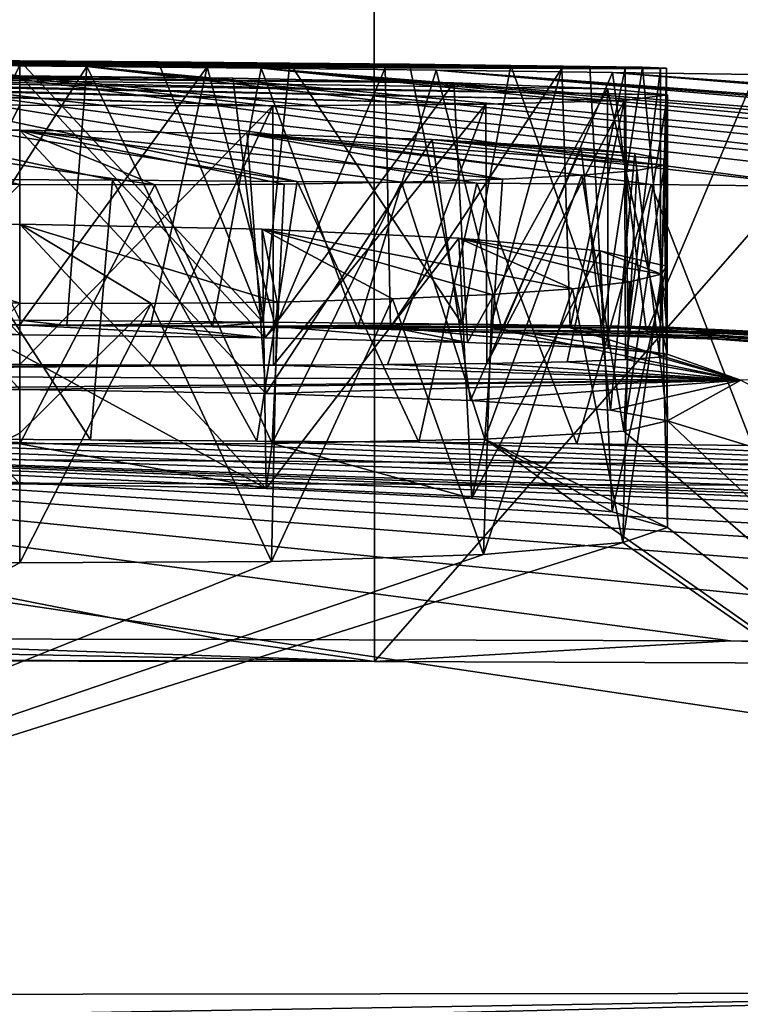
# Model space of a CAD drawing. Header units: millimetres. Extents: x -24 to 72, y 0 to 310.
# Tile 224 of 251: x 0.32 to 0.598, y 309.024 to 309.403. Entities that reach past the tile are written whole.
import ezdxf

# ---------------------------------------------------------------- set-up
doc = ezdxf.new("R2010")
doc.units = ezdxf.units.MM
doc.header["$LTSCALE"] = 65.185185
for name, color, linetype in [('300', 7, 'CONTINUOUS'), ('344', 7, 'CONTINUOUS'), ('345', 7, 'CONTINUOUS'), ('355', 7, 'CONTINUOUS'), ('356', 7, 'CONTINUOUS'), ('357', 7, 'CONTINUOUS'), ('358', 7, 'CONTINUOUS'), ('359', 7, 'CONTINUOUS'), ('380', 7, 'CONTINUOUS'), ('381', 7, 'CONTINUOUS'), ('382', 7, 'CONTINUOUS'), ('383', 7, 'CONTINUOUS'), ('384', 7, 'CONTINUOUS'), ('385', 7, 'CONTINUOUS'), ('386', 7, 'CONTINUOUS'), ('387', 7, 'CONTINUOUS'), ('388', 7, 'CONTINUOUS'), ('389', 7, 'CONTINUOUS'), ('77', 7, 'CONTINUOUS')]:
    doc.layers.add(name, color=color, linetype=linetype)

msp = doc.modelspace()

# ---------------------------------------------------------------- linework, layer by layer
at = {"layer": '300', "color": 7, "linetype": 'CONTINUOUS'}
for points in [[(0.00029, 309.67031, 218.02222), (0.45706, 309.67054, 218.04603), (0.00041, 309.15648, 188.58523), (0.00029, 309.67031, 218.02222)], [(0.00041, 309.15648, 188.58523), (0.45706, 309.67054, 218.04603), (0.45727, 309.15589, 188.56143), (0.00041, 309.15648, 188.58523)], [(0.45706, 309.67054, 218.04603), (0.9092, 309.67139, 218.11703), (0.45727, 309.15589, 188.56143), (0.45706, 309.67054, 218.04603)], [(0.45727, 309.15589, 188.56143), (0.9092, 309.67139, 218.11703), (0.90938, 309.15426, 188.49044), (0.45727, 309.15589, 188.56143)]]:
    msp.add_3dface(points, dxfattribs=at)
at = {"layer": '344', "color": 7, "linetype": 'CONTINUOUS'}
for points in [[(0.45727, 309.15589, 188.56143), (0.00041, 309.16493, 188.30194), (0.00041, 309.15736, 188.44349), (0.45727, 309.15589, 188.56143)], [(0.00041, 309.16493, 188.30194), (0.45727, 309.15589, 188.56143), (0.20166, 309.16476, 188.29735), (0.00041, 309.16493, 188.30194)], [(0.20166, 309.16476, 188.29735), (0.45727, 309.15589, 188.56143), (0.39841, 309.16445, 188.28269), (0.20166, 309.16476, 188.29735)], [(0.39841, 309.16445, 188.28269), (0.45727, 309.15589, 188.56143), (0.59468, 309.16388, 188.25916), (0.39841, 309.16445, 188.28269)], [(0.45727, 309.15589, 188.56143), (0.90938, 309.15426, 188.49044), (0.59468, 309.16388, 188.25916), (0.45727, 309.15589, 188.56143)], [(0.59468, 309.16388, 188.25916), (0.90938, 309.15426, 188.49044), (0.78628, 309.16315, 188.22661), (0.59468, 309.16388, 188.25916)], [(0.00041, 309.15648, 188.58523), (0.45727, 309.15589, 188.56143), (0.00041, 309.15736, 188.44349), (0.00041, 309.15648, 188.58523)], [(0.4572, 309.0091, 180.1518), (0.00044, 309.00886, 180.12799), (0.80384, 309.02808, 180.48962), (0.4572, 309.0091, 180.1518)], [(0.00044, 309.00886, 180.12799), (0.00044, 309.01468, 180.26963), (0.80384, 309.02808, 180.48962), (0.00044, 309.00886, 180.12799)], [(0.00044, 309.01468, 180.26963), (0.00044, 309.02719, 180.41082), (0.80384, 309.02808, 180.48962), (0.00044, 309.01468, 180.26963)], [(0.90935, 309.00994, 180.2228), (0.4572, 309.0091, 180.1518), (0.80384, 309.02808, 180.48962), (0.90935, 309.00994, 180.2228)]]:
    msp.add_3dface(points, dxfattribs=at)
at = {"layer": '345', "color": 7, "linetype": 'CONTINUOUS'}
for points in [[(0.26998, 309.28624, 184.68826), (0.32045, 309.28188, 184.38314), (0.22533, 309.28219, 184.36433), (0.26998, 309.28624, 184.68826)], [(0.26998, 309.28624, 184.68826), (0.32045, 309.28582, 184.68312), (0.32045, 309.28188, 184.38314), (0.26998, 309.28624, 184.68826)], [(0.28248, 309.28595, 185.49842), (0.3387, 309.2855, 185.50077), (0.32045, 309.28761, 185.18316), (0.28248, 309.28595, 185.49842)], [(0.32045, 309.28761, 185.18316), (0.3387, 309.2855, 185.50077), (0.41428, 309.28682, 185.1649), (0.32045, 309.28761, 185.18316)], [(0.3387, 309.2855, 185.50077), (0.39486, 309.28497, 185.50359), (0.41428, 309.28682, 185.1649), (0.3387, 309.2855, 185.50077)], [(0.41428, 309.28682, 185.1649), (0.39486, 309.28497, 185.50359), (0.4911, 309.28604, 185.11588), (0.41428, 309.28682, 185.1649)], [(0.4911, 309.28604, 185.11588), (0.39486, 309.28497, 185.50359), (0.54555, 309.28535, 185.04195), (0.4911, 309.28604, 185.11588)], [(0.32045, 309.28582, 184.68312), (0.37087, 309.28545, 184.68826), (0.41512, 309.28072, 184.36454), (0.32045, 309.28582, 184.68312)], [(0.32045, 309.28188, 184.38314), (0.32045, 309.28582, 184.68312), (0.41512, 309.28072, 184.36454), (0.32045, 309.28188, 184.38314)], [(0.37087, 309.28545, 184.68826), (0.4192, 309.28513, 184.70346), (0.41512, 309.28072, 184.36454), (0.37087, 309.28545, 184.68826)], [(0.39486, 309.28497, 185.50359), (0.45079, 309.28436, 185.50691), (0.54555, 309.28535, 185.04195), (0.39486, 309.28497, 185.50359)], [(0.41512, 309.28072, 184.36454), (0.4192, 309.28513, 184.70346), (0.49327, 309.27895, 184.31383), (0.41512, 309.28072, 184.36454)], [(0.4192, 309.28513, 184.70346), (0.46348, 309.28487, 184.7281), (0.49327, 309.27895, 184.31383), (0.4192, 309.28513, 184.70346)], [(0.54555, 309.28535, 185.04195), (0.45079, 309.28436, 185.50691), (0.78578, 309.27441, 184.31212), (0.54555, 309.28535, 185.04195)], [(0.45079, 309.28436, 185.50691), (0.50652, 309.28368, 185.51067), (0.86588, 309.27375, 184.36471), (0.45079, 309.28436, 185.50691)], [(0.78578, 309.27441, 184.31212), (0.45079, 309.28436, 185.50691), (0.86588, 309.27375, 184.36471), (0.78578, 309.27441, 184.31212)], [(0.46348, 309.28487, 184.7281), (0.5019, 309.28469, 184.76118), (0.57026, 309.27447, 184.143), (0.46348, 309.28487, 184.7281)], [(0.49327, 309.27895, 184.31383), (0.46348, 309.28487, 184.7281), (0.54742, 309.27681, 184.23802), (0.49327, 309.27895, 184.31383)], [(0.54742, 309.27681, 184.23802), (0.46348, 309.28487, 184.7281), (0.57026, 309.27447, 184.143), (0.54742, 309.27681, 184.23802)], [(0.53285, 309.28459, 184.8013), (0.59861, 309.26441, 183.78246), (0.5019, 309.28469, 184.76118), (0.53285, 309.28459, 184.8013)], [(0.5019, 309.28469, 184.76118), (0.59861, 309.26441, 183.78246), (0.57026, 309.27447, 184.143), (0.5019, 309.28469, 184.76118)], [(0.50652, 309.28368, 185.51067), (0.56225, 309.28292, 185.51483), (0.72547, 309.28195, 184.84786), (0.50652, 309.28368, 185.51067)], [(0.50652, 309.28368, 185.51067), (0.72547, 309.28195, 184.84786), (0.86588, 309.27375, 184.36471), (0.50652, 309.28368, 185.51067)], [(0.59861, 309.26441, 183.78246), (0.53285, 309.28459, 184.8013), (0.72661, 309.2697, 184.04488), (0.59861, 309.26441, 183.78246)], [(0.53285, 309.28459, 184.8013), (0.55508, 309.28458, 184.84685), (0.72661, 309.2697, 184.04488), (0.53285, 309.28459, 184.8013)], [(0.57009, 309.28482, 184.94659), (0.54555, 309.28535, 185.04195), (0.78578, 309.27441, 184.31212), (0.57009, 309.28482, 184.94659)], [(0.55508, 309.28458, 184.84685), (0.56766, 309.28466, 184.89596), (0.73215, 309.2739, 184.23514), (0.55508, 309.28458, 184.84685)], [(0.72661, 309.2697, 184.04488), (0.55508, 309.28458, 184.84685), (0.71063, 309.2723, 184.1428), (0.72661, 309.2697, 184.04488)], [(0.71063, 309.2723, 184.1428), (0.55508, 309.28458, 184.84685), (0.73215, 309.2739, 184.23514), (0.71063, 309.2723, 184.1428)], [(0.56225, 309.28292, 185.51483), (0.61801, 309.28207, 185.51947), (0.73295, 309.28245, 185.03689), (0.56225, 309.28292, 185.51483)], [(0.72547, 309.28195, 184.84786), (0.56225, 309.28292, 185.51483), (0.71077, 309.28264, 184.9459), (0.72547, 309.28195, 184.84786)], [(0.71077, 309.28264, 184.9459), (0.56225, 309.28292, 185.51483), (0.73295, 309.28245, 185.03689), (0.71077, 309.28264, 184.9459)], [(0.56766, 309.28466, 184.89596), (0.57009, 309.28482, 184.94659), (0.73215, 309.2739, 184.23514), (0.56766, 309.28466, 184.89596)], [(0.73215, 309.2739, 184.23514), (0.57009, 309.28482, 184.94659), (0.78578, 309.27441, 184.31212), (0.73215, 309.2739, 184.23514)], [(0.32045, 309.27052, 183.88326), (0.00045, 309.26706, 183.72824), (0.27046, 309.27103, 183.88831), (0.32045, 309.27052, 183.88326)], [(0.50065, 309.27086, 183.95998), (0.59861, 309.26441, 183.78246), (0.46237, 309.27042, 183.92746), (0.50065, 309.27086, 183.95998)], [(0.53166, 309.27151, 183.9995), (0.59861, 309.26441, 183.78246), (0.50065, 309.27086, 183.95998), (0.53166, 309.27151, 183.9995)], [(0.55413, 309.27236, 184.0444), (0.59861, 309.26441, 183.78246), (0.53166, 309.27151, 183.9995), (0.55413, 309.27236, 184.0444)], [(0.56717, 309.27336, 184.09288), (0.59861, 309.26441, 183.78246), (0.55413, 309.27236, 184.0444), (0.56717, 309.27336, 184.09288)], [(0.57026, 309.27447, 184.143), (0.59861, 309.26441, 183.78246), (0.56717, 309.27336, 184.09288), (0.57026, 309.27447, 184.143)], [(0.37043, 309.27025, 183.88832), (0.00045, 309.26706, 183.72824), (0.32045, 309.27052, 183.88326), (0.37043, 309.27025, 183.88832)], [(0.41838, 309.27021, 183.90325), (0.00045, 309.26706, 183.72824), (0.37043, 309.27025, 183.88832), (0.41838, 309.27021, 183.90325)], [(0.59861, 309.26441, 183.78246), (0.00045, 309.26706, 183.72824), (0.41838, 309.27021, 183.90325), (0.59861, 309.26441, 183.78246)], [(0.00045, 309.26706, 183.72824), (0.59861, 309.26441, 183.78246), (0.2252, 309.26079, 183.56453), (0.00045, 309.26706, 183.72824)], [(0.46237, 309.27042, 183.92746), (0.59861, 309.26441, 183.78246), (0.41838, 309.27021, 183.90325), (0.46237, 309.27042, 183.92746)], [(0.59861, 309.26441, 183.78246), (0.32045, 309.26084, 183.58339), (0.2252, 309.26079, 183.56453), (0.59861, 309.26441, 183.78246)], [(0.32045, 309.26084, 183.58339), (0.59861, 309.26441, 183.78246), (0.41546, 309.25931, 183.56466), (0.32045, 309.26084, 183.58339)], [(0.41546, 309.25931, 183.56466), (0.59861, 309.26441, 183.78246), (0.49433, 309.25654, 183.51308), (0.41546, 309.25931, 183.56466)], [(0.49433, 309.25654, 183.51308), (0.59861, 309.26441, 183.78246), (0.5484, 309.25289, 183.43618), (0.49433, 309.25654, 183.51308)], [(0.5484, 309.25289, 183.43618), (0.59861, 309.26441, 183.78246), (0.57034, 309.24875, 183.34121), (0.5484, 309.25289, 183.43618)], [(0.57034, 309.24875, 183.34121), (0.59861, 309.26441, 183.78246), (0.71053, 309.2055, 182.54052), (0.57034, 309.24875, 183.34121)], [(0.57034, 309.24875, 183.34121), (0.80384, 309.02808, 180.48962), (0.55355, 309.24478, 183.24326), (0.57034, 309.24875, 183.34121)], [(0.80384, 309.02808, 180.48962), (0.57034, 309.24875, 183.34121), (0.71053, 309.2055, 182.54052), (0.80384, 309.02808, 180.48962)], [(0.55355, 309.24478, 183.24326), (0.80384, 309.02808, 180.48962), (0.4999, 309.24169, 183.15959), (0.55355, 309.24478, 183.24326)], [(0.20166, 309.16476, 188.29735), (0.39841, 309.16445, 188.28269), (0.00043, 309.24252, 187.05423), (0.20166, 309.16476, 188.29735)], [(0.39841, 309.16445, 188.28269), (0.59468, 309.16388, 188.25916), (0.00043, 309.24252, 187.05423), (0.39841, 309.16445, 188.28269)], [(0.59468, 309.16388, 188.25916), (0.78628, 309.16315, 188.22661), (0.00043, 309.24252, 187.05423), (0.59468, 309.16388, 188.25916)], [(0.78628, 309.16315, 188.22661), (1.03689, 309.16188, 188.16978), (0.00043, 309.24252, 187.05423), (0.78628, 309.16315, 188.22661)], [(1.03689, 309.16188, 188.16978), (1.28309, 309.16026, 188.09777), (0.00043, 309.24252, 187.05423), (1.03689, 309.16188, 188.16978)], [(1.28309, 309.16026, 188.09777), (1.52763, 309.15828, 188.00932), (0.00043, 309.24252, 187.05423), (1.28309, 309.16026, 188.09777)], [(1.52763, 309.15828, 188.00932), (1.88705, 309.1547, 187.84537), (0.00043, 309.24252, 187.05423), (1.52763, 309.15828, 188.00932)], [(1.88705, 309.1547, 187.84537), (2.23001, 309.15039, 187.64696), (0.00043, 309.24252, 187.05423), (1.88705, 309.1547, 187.84537)], [(2.23001, 309.15039, 187.64696), (2.55082, 309.14546, 187.41693), (0.00043, 309.24252, 187.05423), (2.23001, 309.15039, 187.64696)], [(2.55082, 309.14546, 187.41693), (2.8464, 309.14, 187.1574), (0.00043, 309.24252, 187.05423), (2.55082, 309.14546, 187.41693)], [(2.8464, 309.14, 187.1574), (3.29889, 309.12928, 186.63559), (0.00043, 309.24252, 187.05423), (2.8464, 309.14, 187.1574)], [(0.00043, 309.24252, 187.05423), (3.29889, 309.12928, 186.63559), (0.07329, 309.24246, 187.05396), (0.00043, 309.24252, 187.05423)], [(0.07329, 309.24246, 187.05396), (3.29889, 309.12928, 186.63559), (0.14446, 309.24231, 187.05299), (0.07329, 309.24246, 187.05396)], [(0.14446, 309.24231, 187.05299), (3.29889, 309.12928, 186.63559), (0.21394, 309.24207, 187.05136), (0.14446, 309.24231, 187.05299)], [(0.21394, 309.24207, 187.05136), (3.29889, 309.12928, 186.63559), (0.28171, 309.24177, 187.0491), (0.21394, 309.24207, 187.05136)], [(0.22301, 309.2415, 183.10343), (0.32045, 309.23991, 183.08368), (0.32045, 309.22449, 182.7839), (0.22301, 309.2415, 183.10343)], [(0.22301, 309.2415, 183.10343), (0.32045, 309.22449, 182.7839), (0.22515, 309.22408, 182.76503), (0.22301, 309.2415, 183.10343)], [(0.28171, 309.24177, 187.0491), (3.29889, 309.12928, 186.63559), (0.34776, 309.24139, 187.04628), (0.28171, 309.24177, 187.0491)], [(0.34776, 309.24139, 187.04628), (3.29889, 309.12928, 186.63559), (0.41199, 309.24096, 187.04293), (0.34776, 309.24139, 187.04628)], [(0.41199, 309.24096, 187.04293), (3.29889, 309.12928, 186.63559), (0.47447, 309.24047, 187.03911), (0.41199, 309.24096, 187.04293)], [(0.41788, 309.23998, 183.10344), (0.4999, 309.24169, 183.15959), (0.49493, 309.2188, 182.71304), (0.41788, 309.23998, 183.10344)], [(0.47447, 309.24047, 187.03911), (3.29889, 309.12928, 186.63559), (0.53537, 309.23992, 187.03482), (0.47447, 309.24047, 187.03911)], [(0.49493, 309.2188, 182.71304), (0.4999, 309.24169, 183.15959), (0.54898, 309.21363, 182.63543), (0.49493, 309.2188, 182.71304)], [(0.4999, 309.24169, 183.15959), (0.80384, 309.02808, 180.48962), (0.57037, 309.20766, 182.54043), (0.4999, 309.24169, 183.15959)], [(0.54898, 309.21363, 182.63543), (0.4999, 309.24169, 183.15959), (0.57037, 309.20766, 182.54043), (0.54898, 309.21363, 182.63543)], [(0.32045, 309.23991, 183.08368), (0.41788, 309.23998, 183.10344), (0.4156, 309.2226, 182.76512), (0.32045, 309.23991, 183.08368)], [(0.32045, 309.22449, 182.7839), (0.32045, 309.23991, 183.08368), (0.4156, 309.2226, 182.76512), (0.32045, 309.22449, 182.7839)], [(0.4156, 309.2226, 182.76512), (0.41788, 309.23998, 183.10344), (0.49493, 309.2188, 182.71304), (0.4156, 309.2226, 182.76512)], [(0.53537, 309.23992, 187.03482), (3.29889, 309.12928, 186.63559), (0.6032, 309.23924, 187.02939), (0.53537, 309.23992, 187.03482)], [(0.57037, 309.20766, 182.54043), (0.80384, 309.02808, 180.48962), (0.55316, 309.20184, 182.44288), (0.57037, 309.20766, 182.54043)], [(0.80384, 309.02808, 180.48962), (0.00044, 309.02719, 180.41082), (0.55316, 309.20184, 182.44288), (0.80384, 309.02808, 180.48962)], [(0.55316, 309.20184, 182.44288), (0.00044, 309.02719, 180.41082), (0.49938, 309.19718, 182.35972), (0.55316, 309.20184, 182.44288)], [(0.49938, 309.19718, 182.35972), (0.00044, 309.02719, 180.41082), (0.41753, 309.19442, 182.30397), (0.49938, 309.19718, 182.35972)], [(0.32045, 309.19398, 182.28436), (0.00044, 309.02719, 180.41082), (0.22335, 309.19594, 182.30395), (0.32045, 309.19398, 182.28436)], [(0.41753, 309.19442, 182.30397), (0.00044, 309.02719, 180.41082), (0.32045, 309.19398, 182.28436), (0.41753, 309.19442, 182.30397)]]:
    msp.add_3dface(points, dxfattribs=at)
at = {"layer": '355', "color": 7, "linetype": 'CONTINUOUS'}
for points in [[(0.21125, 309.38643, 185.4943), (0.14333, 309.38674, 185.49273), (0.42747, 309.34104, 187.04017), (0.21125, 309.38643, 185.4943)], [(0.42747, 309.34104, 187.04017), (0.14333, 309.38674, 185.49273), (0.35622, 309.34154, 187.04405), (0.42747, 309.34104, 187.04017)], [(0.35622, 309.34154, 187.04405), (0.14333, 309.38674, 185.49273), (0.28253, 309.34195, 187.04752), (0.35622, 309.34154, 187.04405)], [(0.27897, 309.386, 185.49654), (0.21125, 309.38643, 185.4943), (0.62924, 309.33916, 187.02537), (0.27897, 309.386, 185.49654)], [(0.62924, 309.33916, 187.02537), (0.21125, 309.38643, 185.4943), (0.56406, 309.33984, 187.03098), (0.62924, 309.33916, 187.02537)], [(0.56406, 309.33984, 187.03098), (0.21125, 309.38643, 185.4943), (0.49677, 309.34047, 187.03586), (0.56406, 309.33984, 187.03098)], [(0.49677, 309.34047, 187.03586), (0.21125, 309.38643, 185.4943), (0.42747, 309.34104, 187.04017), (0.49677, 309.34047, 187.03586)], [(0.34634, 309.38546, 185.49941), (0.27897, 309.386, 185.49654), (0.75291, 309.33767, 187.01306), (0.34634, 309.38546, 185.49941)], [(0.75291, 309.33767, 187.01306), (0.27897, 309.386, 185.49654), (0.69214, 309.33844, 187.01931), (0.75291, 309.33767, 187.01306)], [(0.69214, 309.33844, 187.01931), (0.27897, 309.386, 185.49654), (0.62924, 309.33916, 187.02537), (0.69214, 309.33844, 187.01931)], [(0.41366, 309.3848, 185.50293), (0.34634, 309.38546, 185.49941), (0.88792, 309.33575, 186.9969), (0.41366, 309.3848, 185.50293)], [(0.88792, 309.33575, 186.9969), (0.34634, 309.38546, 185.49941), (0.82147, 309.33672, 187.00535), (0.88792, 309.33575, 186.9969)], [(0.82147, 309.33672, 187.00535), (0.34634, 309.38546, 185.49941), (0.75291, 309.33767, 187.01306), (0.82147, 309.33672, 187.00535)], [(0.48112, 309.38403, 185.50713), (0.41366, 309.3848, 185.50293), (1.07407, 309.33261, 186.96938), (0.48112, 309.38403, 185.50713)], [(1.07407, 309.33261, 186.96938), (0.41366, 309.3848, 185.50293), (1.0141, 309.33368, 186.97891), (1.07407, 309.33261, 186.96938)], [(1.0141, 309.33368, 186.97891), (0.41366, 309.3848, 185.50293), (0.95214, 309.33473, 186.98802), (1.0141, 309.33368, 186.97891)], [(0.95214, 309.33473, 186.98802), (0.41366, 309.3848, 185.50293), (0.88792, 309.33575, 186.9969), (0.95214, 309.33473, 186.98802)], [(0.54911, 309.38314, 185.51204), (0.48112, 309.38403, 185.50713), (1.18835, 309.33041, 186.94901), (0.54911, 309.38314, 185.51204)], [(1.18835, 309.33041, 186.94901), (0.48112, 309.38403, 185.50713), (1.13221, 309.33152, 186.95928), (1.18835, 309.33041, 186.94901)], [(1.13221, 309.33152, 186.95928), (0.48112, 309.38403, 185.50713), (1.07407, 309.33261, 186.96938), (1.13221, 309.33152, 186.95928)], [(0.60414, 309.38232, 185.51653), (0.54911, 309.38314, 185.51204), (1.2952, 309.32818, 186.92762), (0.60414, 309.38232, 185.51653)], [(1.2952, 309.32818, 186.92762), (0.54911, 309.38314, 185.51204), (1.24261, 309.3293, 186.93851), (1.2952, 309.32818, 186.92762)], [(1.24261, 309.3293, 186.93851), (0.54911, 309.38314, 185.51204), (1.18835, 309.33041, 186.94901), (1.24261, 309.3293, 186.93851)]]:
    msp.add_3dface(points, dxfattribs=at)
at = {"layer": '356', "color": 7, "linetype": 'CONTINUOUS'}
for points in [[(0.27039, 309.38799, 185.17634), (0.32046, 309.38762, 185.18142), (0.12292, 309.3877, 184.77814), (0.27039, 309.38799, 185.17634)], [(0.32046, 309.38762, 185.18142), (0.37382, 309.38719, 185.17567), (0.12292, 309.3877, 184.77814), (0.32046, 309.38762, 185.18142)], [(0.12292, 309.3877, 184.77814), (0.37382, 309.38719, 185.17567), (0.17741, 309.38709, 184.72634), (0.12292, 309.3877, 184.77814)], [(0.37382, 309.38719, 185.17567), (0.42469, 309.38673, 185.15867), (0.17741, 309.38709, 184.72634), (0.37382, 309.38719, 185.17567)], [(0.47077, 309.38627, 185.13121), (0.50994, 309.38583, 185.09453), (0.17741, 309.38709, 184.72634), (0.47077, 309.38627, 185.13121)], [(0.17741, 309.38709, 184.72634), (0.50994, 309.38583, 185.09453), (0.24819, 309.38642, 184.69204), (0.17741, 309.38709, 184.72634)], [(0.42469, 309.38673, 185.15867), (0.47077, 309.38627, 185.13121), (0.17741, 309.38709, 184.72634), (0.42469, 309.38673, 185.15867)], [(0.56993, 309.38483, 184.94783), (0.32047, 309.38581, 184.68137), (0.24819, 309.38642, 184.69204), (0.56993, 309.38483, 184.94783)], [(0.56068, 309.3851, 185.00069), (0.56993, 309.38483, 184.94783), (0.24819, 309.38642, 184.69204), (0.56068, 309.3851, 185.00069)], [(0.54037, 309.38544, 185.05035), (0.56068, 309.3851, 185.00069), (0.24819, 309.38642, 184.69204), (0.54037, 309.38544, 185.05035)], [(0.50994, 309.38583, 185.09453), (0.54037, 309.38544, 185.05035), (0.24819, 309.38642, 184.69204), (0.50994, 309.38583, 185.09453)], [(0.39281, 309.38529, 184.69208), (0.32047, 309.38581, 184.68137), (0.55405, 309.38458, 184.84233), (0.39281, 309.38529, 184.69208)], [(0.55405, 309.38458, 184.84233), (0.32047, 309.38581, 184.68137), (0.56768, 309.38466, 184.89421), (0.55405, 309.38458, 184.84233)], [(0.56768, 309.38466, 184.89421), (0.32047, 309.38581, 184.68137), (0.56993, 309.38483, 184.94783), (0.56768, 309.38466, 184.89421)], [(0.4615, 309.38487, 184.72498), (0.39281, 309.38529, 184.69208), (0.52956, 309.38459, 184.79438), (0.4615, 309.38487, 184.72498)], [(0.52956, 309.38459, 184.79438), (0.39281, 309.38529, 184.69208), (0.55405, 309.38458, 184.84233), (0.52956, 309.38459, 184.79438)]]:
    msp.add_3dface(points, dxfattribs=at)
at = {"layer": '357', "color": 7, "linetype": 'CONTINUOUS'}
for points in [[(0.11779, 309.38109, 184.27775), (0.50023, 309.37085, 183.95779), (0.1032, 309.38069, 184.25506), (0.11779, 309.38109, 184.27775)], [(0.13454, 309.38143, 184.29852), (0.5538, 309.37234, 184.04177), (0.11779, 309.38109, 184.27775), (0.13454, 309.38143, 184.29852)], [(0.5538, 309.37234, 184.04177), (0.50023, 309.37085, 183.95779), (0.11779, 309.38109, 184.27775), (0.5538, 309.37234, 184.04177)], [(0.17321, 309.38192, 184.33342), (0.57032, 309.37444, 184.14001), (0.13454, 309.38143, 184.29852), (0.17321, 309.38192, 184.33342)], [(0.57032, 309.37444, 184.14001), (0.5538, 309.37234, 184.04177), (0.13454, 309.38143, 184.29852), (0.57032, 309.37444, 184.14001)], [(0.23046, 309.38219, 184.36462), (0.48798, 309.3791, 184.31702), (0.17321, 309.38192, 184.33342), (0.23046, 309.38219, 184.36462)], [(0.54716, 309.37682, 184.23687), (0.57032, 309.37444, 184.14001), (0.17321, 309.38192, 184.33342), (0.54716, 309.37682, 184.23687)], [(0.48798, 309.3791, 184.31702), (0.54716, 309.37682, 184.23687), (0.17321, 309.38192, 184.33342), (0.48798, 309.3791, 184.31702)], [(0.40271, 309.38091, 184.3675), (0.48798, 309.3791, 184.31702), (0.23046, 309.38219, 184.36462), (0.40271, 309.38091, 184.3675)], [(0.32047, 309.38187, 184.3814), (0.40271, 309.38091, 184.3675), (0.23046, 309.38219, 184.36462), (0.32047, 309.38187, 184.3814)], [(0.1032, 309.38069, 184.25506), (0.4181, 309.37021, 183.90138), (0.09148, 309.38025, 184.23173), (0.1032, 309.38069, 184.25506)], [(0.4181, 309.37021, 183.90138), (0.32047, 309.37052, 183.88152), (0.09148, 309.38025, 184.23173), (0.4181, 309.37021, 183.90138)], [(0.09148, 309.38025, 184.23173), (0.32047, 309.37052, 183.88152), (0.26686, 309.37107, 183.88733), (0.09148, 309.38025, 184.23173)], [(0.50023, 309.37085, 183.95779), (0.4181, 309.37021, 183.90138), (0.1032, 309.38069, 184.25506), (0.50023, 309.37085, 183.95779)]]:
    msp.add_3dface(points, dxfattribs=at)
at = {"layer": '358', "color": 7, "linetype": 'CONTINUOUS'}
for points in [[(0.37261, 309.33977, 183.08743), (0.32047, 309.33995, 183.08193), (0.2297, 309.36084, 183.56458), (0.37261, 309.33977, 183.08743)], [(0.2297, 309.36084, 183.56458), (0.32047, 309.33995, 183.08193), (0.26801, 309.34059, 183.08749), (0.2297, 309.36084, 183.56458)], [(0.32047, 309.36084, 183.58164), (0.37261, 309.33977, 183.08743), (0.2297, 309.36084, 183.56458), (0.32047, 309.36084, 183.58164)], [(0.42244, 309.34006, 183.10367), (0.37261, 309.33977, 183.08743), (0.32047, 309.36084, 183.58164), (0.42244, 309.34006, 183.10367)], [(0.46779, 309.34081, 183.12994), (0.42244, 309.34006, 183.10367), (0.32047, 309.36084, 183.58164), (0.46779, 309.34081, 183.12994)], [(0.50667, 309.34197, 183.16509), (0.46779, 309.34081, 183.12994), (0.32047, 309.36084, 183.58164), (0.50667, 309.34197, 183.16509)], [(0.40824, 309.35949, 183.56575), (0.50667, 309.34197, 183.16509), (0.32047, 309.36084, 183.58164), (0.40824, 309.35949, 183.56575)], [(0.53737, 309.34351, 183.20758), (0.50667, 309.34197, 183.16509), (0.40824, 309.35949, 183.56575), (0.53737, 309.34351, 183.20758)], [(0.55853, 309.34535, 183.25552), (0.53737, 309.34351, 183.20758), (0.40824, 309.35949, 183.56575), (0.55853, 309.34535, 183.25552)], [(0.56921, 309.34741, 183.30682), (0.55853, 309.34535, 183.25552), (0.40824, 309.35949, 183.56575), (0.56921, 309.34741, 183.30682)], [(0.47962, 309.35721, 183.5245), (0.56921, 309.34741, 183.30682), (0.40824, 309.35949, 183.56575), (0.47962, 309.35721, 183.5245)], [(0.56896, 309.34961, 183.35923), (0.56921, 309.34741, 183.30682), (0.47962, 309.35721, 183.5245), (0.56896, 309.34961, 183.35923)], [(0.55776, 309.35184, 183.41048), (0.56896, 309.34961, 183.35923), (0.47962, 309.35721, 183.5245), (0.55776, 309.35184, 183.41048)], [(0.53702, 309.35393, 183.45668), (0.55776, 309.35184, 183.41048), (0.47962, 309.35721, 183.5245), (0.53702, 309.35393, 183.45668)]]:
    msp.add_3dface(points, dxfattribs=at)
at = {"layer": '359', "color": 7, "linetype": 'CONTINUOUS'}
for points in [[(0.32047, 309.32455, 182.78215), (0.32047, 309.29409, 182.28261), (0.22655, 309.32416, 182.76385), (0.32047, 309.32455, 182.78215)], [(0.22655, 309.32416, 182.76385), (0.32047, 309.29409, 182.28261), (0.26974, 309.2948, 182.2878), (0.22655, 309.32416, 182.76385)], [(0.37118, 309.29401, 182.28781), (0.32047, 309.29409, 182.28261), (0.32047, 309.32455, 182.78215), (0.37118, 309.29401, 182.28781)], [(0.41977, 309.29457, 182.30317), (0.37118, 309.29401, 182.28781), (0.32047, 309.32455, 182.78215), (0.41977, 309.29457, 182.30317)], [(0.41404, 309.32271, 182.76401), (0.41977, 309.29457, 182.30317), (0.32047, 309.32455, 182.78215), (0.41404, 309.32271, 182.76401)], [(0.46424, 309.29574, 182.32806), (0.41977, 309.29457, 182.30317), (0.41404, 309.32271, 182.76401), (0.46424, 309.29574, 182.32806)], [(0.50275, 309.29748, 182.36147), (0.46424, 309.29574, 182.32806), (0.41404, 309.32271, 182.76401), (0.50275, 309.29748, 182.36147)], [(0.53368, 309.29971, 182.40199), (0.50275, 309.29748, 182.36147), (0.41404, 309.32271, 182.76401), (0.53368, 309.29971, 182.40199)], [(0.48991, 309.31919, 182.71606), (0.53368, 309.29971, 182.40199), (0.41404, 309.32271, 182.76401), (0.48991, 309.31919, 182.71606)], [(0.55574, 309.30234, 182.44794), (0.53368, 309.29971, 182.40199), (0.48991, 309.31919, 182.71606), (0.55574, 309.30234, 182.44794)], [(0.568, 309.30525, 182.49741), (0.55574, 309.30234, 182.44794), (0.48991, 309.31919, 182.71606), (0.568, 309.30525, 182.49741)], [(0.54434, 309.31435, 182.64359), (0.568, 309.30525, 182.49741), (0.48991, 309.31919, 182.71606), (0.54434, 309.31435, 182.64359)], [(0.56996, 309.30835, 182.54842), (0.568, 309.30525, 182.49741), (0.54434, 309.31435, 182.64359), (0.56996, 309.30835, 182.54842)]]:
    msp.add_3dface(points, dxfattribs=at)
at = {"layer": '380', "color": 7, "linetype": 'CONTINUOUS'}
for points in [[(0.28171, 309.24177, 187.0491), (0.34776, 309.24139, 187.04628), (0.28253, 309.34195, 187.04752), (0.28171, 309.24177, 187.0491)], [(0.34776, 309.24139, 187.04628), (0.35622, 309.34154, 187.04405), (0.28253, 309.34195, 187.04752), (0.34776, 309.24139, 187.04628)], [(0.34776, 309.24139, 187.04628), (0.41199, 309.24096, 187.04293), (0.35622, 309.34154, 187.04405), (0.34776, 309.24139, 187.04628)], [(0.41199, 309.24096, 187.04293), (0.42747, 309.34104, 187.04017), (0.35622, 309.34154, 187.04405), (0.41199, 309.24096, 187.04293)], [(0.41199, 309.24096, 187.04293), (0.47447, 309.24047, 187.03911), (0.42747, 309.34104, 187.04017), (0.41199, 309.24096, 187.04293)], [(0.47447, 309.24047, 187.03911), (0.49677, 309.34047, 187.03586), (0.42747, 309.34104, 187.04017), (0.47447, 309.24047, 187.03911)], [(0.47447, 309.24047, 187.03911), (0.53537, 309.23992, 187.03482), (0.49677, 309.34047, 187.03586), (0.47447, 309.24047, 187.03911)], [(0.53537, 309.23992, 187.03482), (0.56406, 309.33984, 187.03098), (0.49677, 309.34047, 187.03586), (0.53537, 309.23992, 187.03482)], [(0.53537, 309.23992, 187.03482), (0.6032, 309.23924, 187.02939), (0.56406, 309.33984, 187.03098), (0.53537, 309.23992, 187.03482)], [(0.6032, 309.23924, 187.02939), (0.62924, 309.33916, 187.02537), (0.56406, 309.33984, 187.03098), (0.6032, 309.23924, 187.02939)]]:
    msp.add_3dface(points, dxfattribs=at)
at = {"layer": '381', "color": 7, "linetype": 'CONTINUOUS'}
for points in [[(0.28248, 309.28595, 185.49842), (0.27897, 309.386, 185.49654), (0.34634, 309.38546, 185.49941), (0.28248, 309.28595, 185.49842)], [(0.3387, 309.2855, 185.50077), (0.28248, 309.28595, 185.49842), (0.34634, 309.38546, 185.49941), (0.3387, 309.2855, 185.50077)], [(0.39486, 309.28497, 185.50359), (0.3387, 309.2855, 185.50077), (0.34634, 309.38546, 185.49941), (0.39486, 309.28497, 185.50359)], [(0.39486, 309.28497, 185.50359), (0.34634, 309.38546, 185.49941), (0.41366, 309.3848, 185.50293), (0.39486, 309.28497, 185.50359)], [(0.45079, 309.28436, 185.50691), (0.39486, 309.28497, 185.50359), (0.41366, 309.3848, 185.50293), (0.45079, 309.28436, 185.50691)], [(0.45079, 309.28436, 185.50691), (0.41366, 309.3848, 185.50293), (0.48112, 309.38403, 185.50713), (0.45079, 309.28436, 185.50691)], [(0.50652, 309.28368, 185.51067), (0.45079, 309.28436, 185.50691), (0.48112, 309.38403, 185.50713), (0.50652, 309.28368, 185.51067)], [(0.50652, 309.28368, 185.51067), (0.48112, 309.38403, 185.50713), (0.54911, 309.38314, 185.51204), (0.50652, 309.28368, 185.51067)], [(0.56225, 309.28292, 185.51483), (0.50652, 309.28368, 185.51067), (0.54911, 309.38314, 185.51204), (0.56225, 309.28292, 185.51483)], [(0.56225, 309.28292, 185.51483), (0.54911, 309.38314, 185.51204), (0.60414, 309.38232, 185.51653), (0.56225, 309.28292, 185.51483)], [(0.61801, 309.28207, 185.51947), (0.56225, 309.28292, 185.51483), (0.60414, 309.38232, 185.51653), (0.61801, 309.28207, 185.51947)]]:
    msp.add_3dface(points, dxfattribs=at)
at = {"layer": '382', "color": 7, "linetype": 'CONTINUOUS'}
for points in [[(0.32047, 309.38581, 184.68137), (0.26998, 309.28624, 184.68826), (0.24819, 309.38642, 184.69204), (0.32047, 309.38581, 184.68137)], [(0.32045, 309.28582, 184.68312), (0.26998, 309.28624, 184.68826), (0.32047, 309.38581, 184.68137), (0.32045, 309.28582, 184.68312)], [(0.32045, 309.28761, 185.18316), (0.32046, 309.38762, 185.18142), (0.27039, 309.38799, 185.17634), (0.32045, 309.28761, 185.18316)]]:
    msp.add_3dface(points, dxfattribs=at)
at = {"layer": '383', "color": 7, "linetype": 'CONTINUOUS'}
for points in [[(0.32045, 309.28761, 185.18316), (0.41428, 309.28682, 185.1649), (0.32046, 309.38762, 185.18142), (0.32045, 309.28761, 185.18316)], [(0.32045, 309.28582, 184.68312), (0.32047, 309.38581, 184.68137), (0.39281, 309.38529, 184.69208), (0.32045, 309.28582, 184.68312)], [(0.37087, 309.28545, 184.68826), (0.32045, 309.28582, 184.68312), (0.39281, 309.38529, 184.69208), (0.37087, 309.28545, 184.68826)], [(0.41428, 309.28682, 185.1649), (0.37382, 309.38719, 185.17567), (0.32046, 309.38762, 185.18142), (0.41428, 309.28682, 185.1649)], [(0.4192, 309.28513, 184.70346), (0.37087, 309.28545, 184.68826), (0.39281, 309.38529, 184.69208), (0.4192, 309.28513, 184.70346)], [(0.41428, 309.28682, 185.1649), (0.42469, 309.38673, 185.15867), (0.37382, 309.38719, 185.17567), (0.41428, 309.28682, 185.1649)], [(0.4192, 309.28513, 184.70346), (0.39281, 309.38529, 184.69208), (0.4615, 309.38487, 184.72498), (0.4192, 309.28513, 184.70346)], [(0.41428, 309.28682, 185.1649), (0.4911, 309.28604, 185.11588), (0.42469, 309.38673, 185.15867), (0.41428, 309.28682, 185.1649)], [(0.46348, 309.28487, 184.7281), (0.4192, 309.28513, 184.70346), (0.4615, 309.38487, 184.72498), (0.46348, 309.28487, 184.7281)], [(0.4911, 309.28604, 185.11588), (0.47077, 309.38627, 185.13121), (0.42469, 309.38673, 185.15867), (0.4911, 309.28604, 185.11588)], [(0.46348, 309.28487, 184.7281), (0.4615, 309.38487, 184.72498), (0.52956, 309.38459, 184.79438), (0.46348, 309.28487, 184.7281)], [(0.4911, 309.28604, 185.11588), (0.50994, 309.38583, 185.09453), (0.47077, 309.38627, 185.13121), (0.4911, 309.28604, 185.11588)], [(0.4911, 309.28604, 185.11588), (0.54555, 309.28535, 185.04195), (0.50994, 309.38583, 185.09453), (0.4911, 309.28604, 185.11588)], [(0.54555, 309.28535, 185.04195), (0.54037, 309.38544, 185.05035), (0.50994, 309.38583, 185.09453), (0.54555, 309.28535, 185.04195)], [(0.54555, 309.28535, 185.04195), (0.56068, 309.3851, 185.00069), (0.54037, 309.38544, 185.05035), (0.54555, 309.28535, 185.04195)], [(0.54555, 309.28535, 185.04195), (0.57009, 309.28482, 184.94659), (0.56068, 309.3851, 185.00069), (0.54555, 309.28535, 185.04195)], [(0.55508, 309.28458, 184.84685), (0.55405, 309.38458, 184.84233), (0.56768, 309.38466, 184.89421), (0.55508, 309.28458, 184.84685)], [(0.56766, 309.28466, 184.89596), (0.55508, 309.28458, 184.84685), (0.56768, 309.38466, 184.89421), (0.56766, 309.28466, 184.89596)], [(0.57009, 309.28482, 184.94659), (0.56993, 309.38483, 184.94783), (0.56068, 309.3851, 185.00069), (0.57009, 309.28482, 184.94659)], [(0.57009, 309.28482, 184.94659), (0.56766, 309.28466, 184.89596), (0.56993, 309.38483, 184.94783), (0.57009, 309.28482, 184.94659)], [(0.56766, 309.28466, 184.89596), (0.56768, 309.38466, 184.89421), (0.56993, 309.38483, 184.94783), (0.56766, 309.28466, 184.89596)], [(0.5019, 309.28469, 184.76118), (0.46348, 309.28487, 184.7281), (0.52956, 309.38459, 184.79438), (0.5019, 309.28469, 184.76118)], [(0.53285, 309.28459, 184.8013), (0.5019, 309.28469, 184.76118), (0.52956, 309.38459, 184.79438), (0.53285, 309.28459, 184.8013)], [(0.53285, 309.28459, 184.8013), (0.52956, 309.38459, 184.79438), (0.55405, 309.38458, 184.84233), (0.53285, 309.28459, 184.8013)], [(0.55508, 309.28458, 184.84685), (0.53285, 309.28459, 184.8013), (0.55405, 309.38458, 184.84233), (0.55508, 309.28458, 184.84685)]]:
    msp.add_3dface(points, dxfattribs=at)
at = {"layer": '384', "color": 7, "linetype": 'CONTINUOUS'}
for points in [[(0.22533, 309.28219, 184.36433), (0.32045, 309.28188, 184.38314), (0.23046, 309.38219, 184.36462), (0.22533, 309.28219, 184.36433)], [(0.32045, 309.28188, 184.38314), (0.32047, 309.38187, 184.3814), (0.23046, 309.38219, 184.36462), (0.32045, 309.28188, 184.38314)], [(0.32047, 309.37052, 183.88152), (0.27046, 309.27103, 183.88831), (0.26686, 309.37107, 183.88733), (0.32047, 309.37052, 183.88152)], [(0.32045, 309.27052, 183.88326), (0.27046, 309.27103, 183.88831), (0.32047, 309.37052, 183.88152), (0.32045, 309.27052, 183.88326)]]:
    msp.add_3dface(points, dxfattribs=at)
at = {"layer": '385', "color": 7, "linetype": 'CONTINUOUS'}
for points in [[(0.32045, 309.28188, 184.38314), (0.41512, 309.28072, 184.36454), (0.32047, 309.38187, 184.3814), (0.32045, 309.28188, 184.38314)], [(0.41512, 309.28072, 184.36454), (0.40271, 309.38091, 184.3675), (0.32047, 309.38187, 184.3814), (0.41512, 309.28072, 184.36454)], [(0.41512, 309.28072, 184.36454), (0.48798, 309.3791, 184.31702), (0.40271, 309.38091, 184.3675), (0.41512, 309.28072, 184.36454)], [(0.41512, 309.28072, 184.36454), (0.49327, 309.27895, 184.31383), (0.48798, 309.3791, 184.31702), (0.41512, 309.28072, 184.36454)], [(0.49327, 309.27895, 184.31383), (0.54716, 309.37682, 184.23687), (0.48798, 309.3791, 184.31702), (0.49327, 309.27895, 184.31383)], [(0.49327, 309.27895, 184.31383), (0.54742, 309.27681, 184.23802), (0.54716, 309.37682, 184.23687), (0.49327, 309.27895, 184.31383)], [(0.54742, 309.27681, 184.23802), (0.57026, 309.27447, 184.143), (0.54716, 309.37682, 184.23687), (0.54742, 309.27681, 184.23802)], [(0.57026, 309.27447, 184.143), (0.57032, 309.37444, 184.14001), (0.54716, 309.37682, 184.23687), (0.57026, 309.27447, 184.143)], [(0.55413, 309.27236, 184.0444), (0.5538, 309.37234, 184.04177), (0.57032, 309.37444, 184.14001), (0.55413, 309.27236, 184.0444)], [(0.56717, 309.27336, 184.09288), (0.55413, 309.27236, 184.0444), (0.57032, 309.37444, 184.14001), (0.56717, 309.27336, 184.09288)], [(0.57026, 309.27447, 184.143), (0.56717, 309.27336, 184.09288), (0.57032, 309.37444, 184.14001), (0.57026, 309.27447, 184.143)], [(0.32045, 309.27052, 183.88326), (0.32047, 309.37052, 183.88152), (0.4181, 309.37021, 183.90138), (0.32045, 309.27052, 183.88326)], [(0.37043, 309.27025, 183.88832), (0.32045, 309.27052, 183.88326), (0.4181, 309.37021, 183.90138), (0.37043, 309.27025, 183.88832)], [(0.41838, 309.27021, 183.90325), (0.37043, 309.27025, 183.88832), (0.4181, 309.37021, 183.90138), (0.41838, 309.27021, 183.90325)], [(0.41838, 309.27021, 183.90325), (0.4181, 309.37021, 183.90138), (0.50023, 309.37085, 183.95779), (0.41838, 309.27021, 183.90325)], [(0.46237, 309.27042, 183.92746), (0.41838, 309.27021, 183.90325), (0.50023, 309.37085, 183.95779), (0.46237, 309.27042, 183.92746)], [(0.50065, 309.27086, 183.95998), (0.46237, 309.27042, 183.92746), (0.50023, 309.37085, 183.95779), (0.50065, 309.27086, 183.95998)], [(0.50065, 309.27086, 183.95998), (0.50023, 309.37085, 183.95779), (0.5538, 309.37234, 184.04177), (0.50065, 309.27086, 183.95998)], [(0.53166, 309.27151, 183.9995), (0.50065, 309.27086, 183.95998), (0.5538, 309.37234, 184.04177), (0.53166, 309.27151, 183.9995)], [(0.55413, 309.27236, 184.0444), (0.53166, 309.27151, 183.9995), (0.5538, 309.37234, 184.04177), (0.55413, 309.27236, 184.0444)]]:
    msp.add_3dface(points, dxfattribs=at)
at = {"layer": '386', "color": 7, "linetype": 'CONTINUOUS'}
for points in [[(0.2252, 309.26079, 183.56453), (0.32045, 309.26084, 183.58339), (0.2297, 309.36084, 183.56458), (0.2252, 309.26079, 183.56453)], [(0.32045, 309.26084, 183.58339), (0.32047, 309.36084, 183.58164), (0.2297, 309.36084, 183.56458), (0.32045, 309.26084, 183.58339)], [(0.32047, 309.33995, 183.08193), (0.22301, 309.2415, 183.10343), (0.26801, 309.34059, 183.08749), (0.32047, 309.33995, 183.08193)], [(0.32045, 309.23991, 183.08368), (0.22301, 309.2415, 183.10343), (0.32047, 309.33995, 183.08193), (0.32045, 309.23991, 183.08368)]]:
    msp.add_3dface(points, dxfattribs=at)
at = {"layer": '387', "color": 7, "linetype": 'CONTINUOUS'}
for points in [[(0.32045, 309.26084, 183.58339), (0.41546, 309.25931, 183.56466), (0.32047, 309.36084, 183.58164), (0.32045, 309.26084, 183.58339)], [(0.41546, 309.25931, 183.56466), (0.40824, 309.35949, 183.56575), (0.32047, 309.36084, 183.58164), (0.41546, 309.25931, 183.56466)], [(0.41546, 309.25931, 183.56466), (0.47962, 309.35721, 183.5245), (0.40824, 309.35949, 183.56575), (0.41546, 309.25931, 183.56466)], [(0.41546, 309.25931, 183.56466), (0.49433, 309.25654, 183.51308), (0.47962, 309.35721, 183.5245), (0.41546, 309.25931, 183.56466)], [(0.49433, 309.25654, 183.51308), (0.53702, 309.35393, 183.45668), (0.47962, 309.35721, 183.5245), (0.49433, 309.25654, 183.51308)], [(0.49433, 309.25654, 183.51308), (0.5484, 309.25289, 183.43618), (0.53702, 309.35393, 183.45668), (0.49433, 309.25654, 183.51308)], [(0.5484, 309.25289, 183.43618), (0.55776, 309.35184, 183.41048), (0.53702, 309.35393, 183.45668), (0.5484, 309.25289, 183.43618)], [(0.5484, 309.25289, 183.43618), (0.57034, 309.24875, 183.34121), (0.55776, 309.35184, 183.41048), (0.5484, 309.25289, 183.43618)], [(0.57034, 309.24875, 183.34121), (0.56896, 309.34961, 183.35923), (0.55776, 309.35184, 183.41048), (0.57034, 309.24875, 183.34121)], [(0.57034, 309.24875, 183.34121), (0.55355, 309.24478, 183.24326), (0.56921, 309.34741, 183.30682), (0.57034, 309.24875, 183.34121)], [(0.55355, 309.24478, 183.24326), (0.55853, 309.34535, 183.25552), (0.56921, 309.34741, 183.30682), (0.55355, 309.24478, 183.24326)], [(0.57034, 309.24875, 183.34121), (0.56921, 309.34741, 183.30682), (0.56896, 309.34961, 183.35923), (0.57034, 309.24875, 183.34121)], [(0.55355, 309.24478, 183.24326), (0.4999, 309.24169, 183.15959), (0.53737, 309.34351, 183.20758), (0.55355, 309.24478, 183.24326)], [(0.4999, 309.24169, 183.15959), (0.50667, 309.34197, 183.16509), (0.53737, 309.34351, 183.20758), (0.4999, 309.24169, 183.15959)], [(0.55355, 309.24478, 183.24326), (0.53737, 309.34351, 183.20758), (0.55853, 309.34535, 183.25552), (0.55355, 309.24478, 183.24326)], [(0.32045, 309.23991, 183.08368), (0.32047, 309.33995, 183.08193), (0.37261, 309.33977, 183.08743), (0.32045, 309.23991, 183.08368)], [(0.41788, 309.23998, 183.10344), (0.32045, 309.23991, 183.08368), (0.37261, 309.33977, 183.08743), (0.41788, 309.23998, 183.10344)], [(0.41788, 309.23998, 183.10344), (0.37261, 309.33977, 183.08743), (0.42244, 309.34006, 183.10367), (0.41788, 309.23998, 183.10344)], [(0.4999, 309.24169, 183.15959), (0.41788, 309.23998, 183.10344), (0.46779, 309.34081, 183.12994), (0.4999, 309.24169, 183.15959)], [(0.41788, 309.23998, 183.10344), (0.42244, 309.34006, 183.10367), (0.46779, 309.34081, 183.12994), (0.41788, 309.23998, 183.10344)], [(0.4999, 309.24169, 183.15959), (0.46779, 309.34081, 183.12994), (0.50667, 309.34197, 183.16509), (0.4999, 309.24169, 183.15959)]]:
    msp.add_3dface(points, dxfattribs=at)
at = {"layer": '388', "color": 7, "linetype": 'CONTINUOUS'}
for points in [[(0.22515, 309.22408, 182.76503), (0.32045, 309.22449, 182.7839), (0.22655, 309.32416, 182.76385), (0.22515, 309.22408, 182.76503)], [(0.32047, 309.32455, 182.78215), (0.22655, 309.32416, 182.76385), (0.32046, 309.27455, 182.78303), (0.32047, 309.32455, 182.78215)], [(0.22655, 309.32416, 182.76385), (0.32045, 309.22449, 182.7839), (0.32046, 309.27455, 182.78303), (0.22655, 309.32416, 182.76385)], [(0.32047, 309.29409, 182.28261), (0.22335, 309.19594, 182.30395), (0.26974, 309.2948, 182.2878), (0.32047, 309.29409, 182.28261)], [(0.22335, 309.19594, 182.30395), (0.32047, 309.29409, 182.28261), (0.32046, 309.244, 182.28348), (0.22335, 309.19594, 182.30395)], [(0.32045, 309.19398, 182.28436), (0.22335, 309.19594, 182.30395), (0.32046, 309.244, 182.28348), (0.32045, 309.19398, 182.28436)]]:
    msp.add_3dface(points, dxfattribs=at)
at = {"layer": '389', "color": 7, "linetype": 'CONTINUOUS'}
for points in [[(0.4156, 309.2226, 182.76512), (0.32047, 309.32455, 182.78215), (0.32046, 309.27455, 182.78303), (0.4156, 309.2226, 182.76512)], [(0.4156, 309.2226, 182.76512), (0.41404, 309.32271, 182.76401), (0.32047, 309.32455, 182.78215), (0.4156, 309.2226, 182.76512)], [(0.4156, 309.2226, 182.76512), (0.48991, 309.31919, 182.71606), (0.41404, 309.32271, 182.76401), (0.4156, 309.2226, 182.76512)], [(0.4156, 309.2226, 182.76512), (0.49493, 309.2188, 182.71304), (0.48991, 309.31919, 182.71606), (0.4156, 309.2226, 182.76512)], [(0.49493, 309.2188, 182.71304), (0.54434, 309.31435, 182.64359), (0.48991, 309.31919, 182.71606), (0.49493, 309.2188, 182.71304)], [(0.49493, 309.2188, 182.71304), (0.54898, 309.21363, 182.63543), (0.54434, 309.31435, 182.64359), (0.49493, 309.2188, 182.71304)], [(0.54898, 309.21363, 182.63543), (0.56996, 309.30835, 182.54842), (0.54434, 309.31435, 182.64359), (0.54898, 309.21363, 182.63543)], [(0.54898, 309.21363, 182.63543), (0.57037, 309.20766, 182.54043), (0.56996, 309.30835, 182.54842), (0.54898, 309.21363, 182.63543)], [(0.57037, 309.20766, 182.54043), (0.55316, 309.20184, 182.44288), (0.568, 309.30525, 182.49741), (0.57037, 309.20766, 182.54043)], [(0.55316, 309.20184, 182.44288), (0.55574, 309.30234, 182.44794), (0.568, 309.30525, 182.49741), (0.55316, 309.20184, 182.44288)], [(0.57037, 309.20766, 182.54043), (0.568, 309.30525, 182.49741), (0.56996, 309.30835, 182.54842), (0.57037, 309.20766, 182.54043)], [(0.55316, 309.20184, 182.44288), (0.53368, 309.29971, 182.40199), (0.55574, 309.30234, 182.44794), (0.55316, 309.20184, 182.44288)], [(0.49938, 309.19718, 182.35972), (0.46424, 309.29574, 182.32806), (0.50275, 309.29748, 182.36147), (0.49938, 309.19718, 182.35972)], [(0.55316, 309.20184, 182.44288), (0.49938, 309.19718, 182.35972), (0.53368, 309.29971, 182.40199), (0.55316, 309.20184, 182.44288)], [(0.49938, 309.19718, 182.35972), (0.50275, 309.29748, 182.36147), (0.53368, 309.29971, 182.40199), (0.49938, 309.19718, 182.35972)], [(0.41753, 309.19442, 182.30397), (0.32045, 309.19398, 182.28436), (0.37118, 309.29401, 182.28781), (0.41753, 309.19442, 182.30397)], [(0.37118, 309.29401, 182.28781), (0.32045, 309.19398, 182.28436), (0.32046, 309.244, 182.28348), (0.37118, 309.29401, 182.28781)], [(0.32047, 309.29409, 182.28261), (0.37118, 309.29401, 182.28781), (0.32046, 309.244, 182.28348), (0.32047, 309.29409, 182.28261)], [(0.41753, 309.19442, 182.30397), (0.37118, 309.29401, 182.28781), (0.41977, 309.29457, 182.30317), (0.41753, 309.19442, 182.30397)], [(0.49938, 309.19718, 182.35972), (0.41753, 309.19442, 182.30397), (0.46424, 309.29574, 182.32806), (0.49938, 309.19718, 182.35972)], [(0.41753, 309.19442, 182.30397), (0.41977, 309.29457, 182.30317), (0.46424, 309.29574, 182.32806), (0.41753, 309.19442, 182.30397)], [(0.32045, 309.22449, 182.7839), (0.4156, 309.2226, 182.76512), (0.32046, 309.27455, 182.78303), (0.32045, 309.22449, 182.7839)]]:
    msp.add_3dface(points, dxfattribs=at)
at = {"layer": '77', "color": 7, "linetype": 'CONTINUOUS'}
for points in [[(0, 309.60644, 245.67331), (0, 309.59696, 245.68562), (3.09159, 309.21706, 245.86376), (0, 309.60644, 245.67331)], [(3.04281, 309.59828, 245.47542), (0, 309.60644, 245.67331), (3.09159, 309.21706, 245.86376), (3.04281, 309.59828, 245.47542)], [(0, 309.59696, 245.68562), (0, 309.23557, 246.05659), (3.09159, 309.21706, 245.86376), (0, 309.59696, 245.68562)], [(0, 309.23557, 246.05659), (0, 309.22563, 246.06468), (3.09159, 309.21706, 245.86376), (0, 309.23557, 246.05659)], [(0, 309.22563, 246.06468), (0, 308.80039, 246.33728), (3.12647, 308.76114, 246.14881), (0, 309.22563, 246.06468)], [(3.09159, 309.21706, 245.86376), (0, 309.22563, 246.06468), (3.12647, 308.76114, 246.14881), (3.09159, 309.21706, 245.86376)]]:
    msp.add_3dface(points, dxfattribs=at)

doc.saveas('drawing.dxf')
